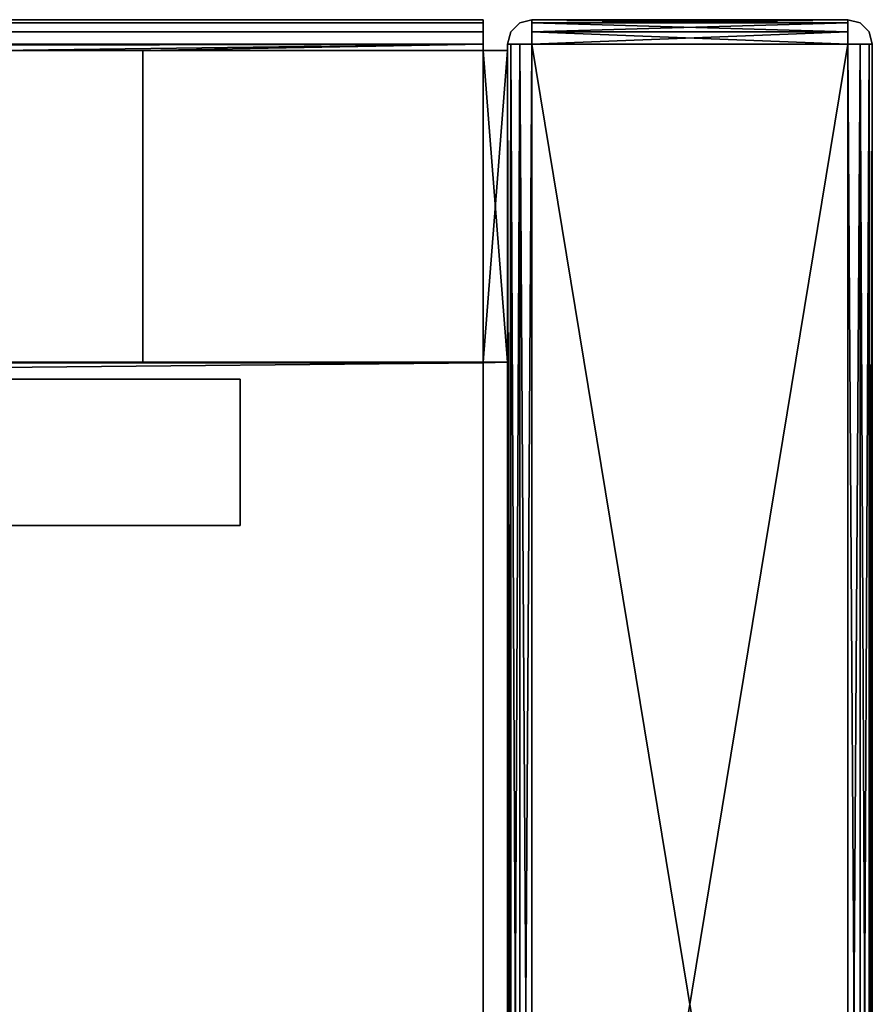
# Model space of a CAD drawing. Extents: x -219 to 381, y -9 to 31.
# Tile 256 of 256: x 377.06 to 380.57, y -4.7 to -0.65. Entities that reach past the tile are written whole.
import ezdxf

# ---------------------------------------------------------------- set-up
doc = ezdxf.new("R2010")
doc.units = 0
doc.header["$LTSCALE"] = 25.4
doc.layers.get('0').update_dxf_attribs({"color": 13, "linetype": 'CONTINUOUS'})

# ---------------------------------------------------------------- blocks, each defined once
blk = doc.blocks.new('IMPULSE-LED-S-8115_STL_1')
at = {"color": 250}
for p, q in [((378.9662, -0.6456, 185.6773), (-217.0338, -0.6456, 185.6773)), ((378.9662, -0.6456, 179.3573), (-217.0338, -0.6456, 179.3573)), ((-217.0338, -0.6456, 180.9573), (378.9662, -0.6456, 180.9573)), ((378.9662, -0.6456, 185.6773), (-217.0338, -0.6456, 185.6773)), ((-217.0338, -0.6456, 180.9573), (378.9662, -0.6456, 180.9573)), ((378.9662, -0.6456, 179.3573), (-217.0338, -0.6456, 179.3573)), ((15.9662, -0.6456, 187.2773), (378.9662, -0.6456, 187.2773)), ((15.9662, -0.6456, 187.2773), (378.9662, -0.6456, 187.2773)), ((378.9662, -0.7723, 185.6129), (378.9662, -0.6456, 185.6773)), ((378.9662, -0.6456, 185.6773), (378.9662, -0.6456, 187.2773)), ((378.9662, -0.6456, 187.2773), (378.9662, -0.659, 187.3273)), ((378.9662, -0.6956, 179.2707), (378.9662, -0.6456, 179.3573)), ((378.9662, -0.6456, 179.3573), (378.9662, -0.6456, 180.9573)), ((378.9662, -0.6456, 180.9573), (378.9662, -0.7723, 180.9656)), ((378.9662, -0.6456, 185.6773), (378.9662, -0.6456, 187.2773)), ((378.9662, -0.6456, 179.3573), (378.9662, -0.6456, 180.9573)), ((378.9662, -0.659, 185.6273), (378.9662, -0.6456, 185.6773)), ((378.9662, -0.6456, 180.9573), (378.9662, -0.659, 181.0073)), ((378.9662, -0.6456, 187.2773), (378.9662, -0.659, 187.3273)), ((378.9662, -0.659, 179.3073), (378.9662, -0.6456, 179.3573)), ((379.1162, -0.659, 179.3573), (379.1662, -0.6456, 179.3573)), ((379.1162, -0.659, 187.2773), (379.1662, -0.6456, 187.2773)), ((380.4662, -0.6456, 179.3573), (379.1662, -0.6456, 179.3573)), ((379.1662, -0.6456, 179.3573), (379.1662, -0.6456, 187.2773)), ((379.1662, -0.6456, 187.2773), (380.4662, -0.6456, 187.2773)), ((379.1662, -0.659, 179.3073), (379.1662, -0.6456, 179.3573)), ((380.4662, -0.6456, 179.3573), (379.1662, -0.6456, 179.3573)), ((379.1662, -0.6456, 179.3573), (379.1662, -0.6456, 187.2773)), ((379.1662, -0.659, 187.3273), (379.1662, -0.6456, 187.2773)), ((379.1662, -0.6456, 187.2773), (380.4662, -0.6456, 187.2773)), ((380.4662, -0.6456, 187.2773), (380.4662, -0.6456, 179.3573)), ((380.4662, -0.6456, 179.3573), (380.4662, -0.659, 179.3073)), ((380.4662, -0.6456, 187.2773), (380.5162, -0.659, 187.2773)), ((380.4662, -0.6456, 179.3573), (380.5162, -0.659, 179.3573)), ((380.4662, -0.6456, 187.2773), (380.4662, -0.6456, 179.3573)), ((380.4662, -0.6456, 187.2773), (380.4662, -0.659, 187.3273)), ((-217.0338, -0.659, 185.6273), (378.9662, -0.659, 185.6273)), ((-217.0338, -0.659, 185.6273), (378.9662, -0.659, 185.6273)), ((-217.0338, -0.659, 181.0073), (378.9662, -0.659, 181.0073)), ((-217.0338, -0.659, 181.0073), (378.9662, -0.659, 181.0073)), ((-217.0338, -0.659, 179.3073), (378.9662, -0.659, 179.3073)), ((-217.0338, -0.659, 179.3073), (378.9662, -0.659, 179.3073)), ((378.9662, -0.659, 187.3273), (15.9662, -0.659, 187.3273)), ((378.9662, -0.659, 187.3273), (15.9662, -0.659, 187.3273)), ((378.9662, -0.659, 187.3273), (378.9662, -0.6956, 187.3639)), ((378.9662, -0.6956, 185.5907), (378.9662, -0.659, 185.6273)), ((378.9662, -0.659, 181.0073), (378.9662, -0.6956, 181.0439)), ((378.9662, -0.659, 187.3273), (378.9662, -0.6956, 187.3639)), ((378.9662, -0.6956, 179.2707), (378.9662, -0.659, 179.3073)), ((379.0796, -0.6956, 179.3573), (379.1162, -0.659, 179.3573)), ((379.0796, -0.6956, 187.2773), (379.1162, -0.659, 187.2773)), ((379.1162, -0.659, 179.3573), (379.1162, -0.659, 187.2773)), ((379.1162, -0.659, 179.3573), (379.1162, -0.659, 187.2773)), ((379.1662, -0.6956, 179.2707), (379.1662, -0.659, 179.3073)), ((379.1662, -0.659, 179.3073), (380.4662, -0.659, 179.3073)), ((379.1662, -0.659, 179.3073), (380.4662, -0.659, 179.3073)), ((379.1662, -0.659, 187.3273), (380.4662, -0.659, 187.3273)), ((379.1662, -0.6956, 187.3639), (379.1662, -0.659, 187.3273)), ((379.1662, -0.659, 187.3273), (380.4662, -0.659, 187.3273)), ((380.4662, -0.659, 179.3073), (380.4662, -0.6956, 179.2707)), ((380.4662, -0.659, 187.3273), (380.4662, -0.6956, 187.3639)), ((380.5162, -0.659, 187.2773), (380.5162, -0.659, 179.3573)), ((380.5162, -0.659, 187.2773), (380.5528, -0.6956, 187.2773)), ((380.5162, -0.659, 179.3573), (380.5528, -0.6956, 179.3573)), ((380.5162, -0.659, 187.2773), (380.5162, -0.659, 179.3573)), ((-217.0338, -0.6956, 185.5907), (378.9662, -0.6956, 185.5907)), ((-217.0338, -0.6956, 185.5907), (378.9662, -0.6956, 185.5907)), ((-217.0338, -0.6956, 181.0439), (378.9662, -0.6956, 181.0439)), ((-217.0338, -0.6956, 181.0439), (378.9662, -0.6956, 181.0439)), ((-217.0338, -0.6956, 179.2707), (378.9662, -0.6956, 179.2707)), ((-217.0338, -0.6956, 179.2707), (378.9662, -0.6956, 179.2707)), ((378.9662, -0.6956, 187.3639), (15.9662, -0.6956, 187.3639)), ((378.9662, -0.6956, 187.3639), (15.9662, -0.6956, 187.3639)), ((378.9662, -0.6956, 187.3639), (378.9662, -0.7456, 187.3773)), ((378.9662, -0.7456, 179.2573), (378.9662, -0.6956, 179.2707)), ((378.9662, -0.7456, 185.5773), (378.9662, -0.6956, 185.5907)), ((378.9662, -0.6956, 181.0439), (378.9662, -0.7456, 181.0573)), ((378.9662, -0.6956, 187.3639), (378.9662, -0.7456, 187.3773)), ((378.9662, -0.7456, 179.2573), (378.9662, -0.6956, 179.2707)), ((379.0662, -0.7456, 179.3573), (379.0796, -0.6956, 179.3573)), ((379.0662, -0.7456, 187.2773), (379.0796, -0.6956, 187.2773)), ((379.0796, -0.6956, 179.3573), (379.0796, -0.6956, 187.2773)), ((379.0796, -0.6956, 179.3573), (379.0796, -0.6956, 187.2773)), ((379.1662, -0.7456, 179.2573), (379.1662, -0.6956, 179.2707)), ((379.1662, -0.6956, 179.2707), (380.4662, -0.6956, 179.2707)), ((379.1662, -0.6956, 179.2707), (380.4662, -0.6956, 179.2707)), ((379.1662, -0.6956, 187.3639), (380.4662, -0.6956, 187.3639)), ((379.1662, -0.7456, 187.3773), (379.1662, -0.6956, 187.3639)), ((379.1662, -0.6956, 187.3639), (380.4662, -0.6956, 187.3639)), ((380.4662, -0.6956, 179.2707), (380.4662, -0.7456, 179.2573)), ((380.4662, -0.6956, 187.3639), (380.4662, -0.7456, 187.3773)), ((380.5528, -0.6956, 187.2773), (380.5528, -0.6956, 179.3573)), ((380.5528, -0.6956, 187.2773), (380.5662, -0.7456, 187.2773)), ((380.5528, -0.6956, 179.3573), (380.5662, -0.7456, 179.3573)), ((380.5528, -0.6956, 187.2773), (380.5528, -0.6956, 179.3573)), ((-217.0338, -0.7456, 185.5773), (378.9662, -0.7456, 185.5773)), ((378.9662, -0.7456, 181.0573), (-217.0338, -0.7456, 181.0573)), ((-217.0338, -0.7456, 179.2573), (378.9662, -0.7456, 179.2573)), ((-217.0338, -0.7456, 185.5773), (378.9662, -0.7456, 185.5773)), ((378.9662, -0.7456, 181.0573), (-217.0338, -0.7456, 181.0573)), ((-217.0338, -0.7456, 179.2573), (378.9662, -0.7456, 179.2573)), ((378.9662, -0.7456, 187.3773), (15.9662, -0.7456, 187.3773)), ((378.9662, -0.7456, 187.3773), (15.9662, -0.7456, 187.3773)), ((378.9662, -0.7456, 185.5773), (378.9662, -0.7723, 185.5773)), ((378.9662, -0.7723, 181.0573), (378.9662, -0.7456, 181.0573)), ((378.9662, -0.7456, 187.3773), (378.9662, -8.6456, 187.3773)), ((378.9662, -8.6456, 179.2573), (378.9662, -0.7456, 179.2573)), ((378.9662, -0.7456, 187.3773), (378.9662, -8.6456, 187.3773)), ((378.9662, -8.6456, 179.2573), (378.9662, -0.7456, 179.2573)), ((379.0662, -8.6456, 187.2773), (379.0662, -0.7456, 187.2773)), ((379.0662, -0.7456, 187.2773), (379.0662, -0.7456, 179.3573)), ((379.0662, -0.7456, 179.3573), (379.0662, -8.6456, 179.3573)), ((379.0662, -0.7456, 179.3573), (379.0662, -8.6456, 179.3573)), ((379.0662, -0.7456, 179.3573), (379.0796, -0.7456, 179.3073)), ((379.0796, -0.7456, 187.3273), (379.0662, -0.7456, 187.2773)), ((379.0662, -8.6456, 187.2773), (379.0662, -0.7456, 187.2773)), ((379.0662, -0.7456, 187.2773), (379.0662, -0.7456, 179.3573)), ((379.0796, -8.6456, 179.3073), (379.0796, -0.7456, 179.3073)), ((379.0796, -0.7456, 179.3073), (379.1162, -0.7456, 179.2707)), ((379.0796, -8.6456, 179.3073), (379.0796, -0.7456, 179.3073)), ((379.1162, -0.7456, 187.3639), (379.0796, -0.7456, 187.3273)), ((379.0796, -0.7456, 187.3273), (379.0796, -8.6456, 187.3273)), ((379.0796, -0.7456, 187.3273), (379.0796, -8.6456, 187.3273)), ((379.1162, -8.6456, 179.2707), (379.1162, -0.7456, 179.2707)), ((379.1162, -0.7456, 179.2707), (379.1662, -0.7456, 179.2573)), ((379.1162, -8.6456, 179.2707), (379.1162, -0.7456, 179.2707)), ((379.1662, -0.7456, 187.3773), (379.1162, -0.7456, 187.3639)), ((379.1162, -0.7456, 187.3639), (379.1162, -8.6456, 187.3639)), ((379.1162, -0.7456, 187.3639), (379.1162, -8.6456, 187.3639)), ((380.4662, -0.7456, 187.3773), (379.1662, -0.7456, 187.3773)), ((379.1662, -0.7456, 187.3773), (379.1662, -8.6456, 187.3773)), ((379.1662, -0.7456, 179.2573), (380.4662, -0.7456, 179.2573)), ((379.1662, -8.6456, 179.2573), (379.1662, -0.7456, 179.2573)), ((379.1662, -8.6456, 179.2573), (379.1662, -0.7456, 179.2573)), ((379.1662, -0.7456, 179.2573), (380.4662, -0.7456, 179.2573)), ((379.1662, -0.7456, 187.3773), (379.1662, -8.6456, 187.3773)), ((380.4662, -0.7456, 187.3773), (379.1662, -0.7456, 187.3773)), ((380.4662, -8.6456, 187.3773), (380.4662, -0.7456, 187.3773)), ((380.4662, -0.7456, 179.2573), (380.4662, -8.6456, 179.2573)), ((380.4662, -0.7456, 179.2573), (380.5162, -0.7456, 179.2707)), ((380.4662, -0.7456, 179.2573), (380.4662, -8.6456, 179.2573)), ((380.5162, -0.7456, 187.3639), (380.4662, -0.7456, 187.3773)), ((380.4662, -8.6456, 187.3773), (380.4662, -0.7456, 187.3773)), ((380.5162, -0.7456, 179.2707), (380.5162, -8.6456, 179.2707)), ((380.5162, -0.7456, 179.2707), (380.5528, -0.7456, 179.3073)), ((380.5162, -0.7456, 179.2707), (380.5162, -8.6456, 179.2707)), ((380.5162, -8.6456, 187.3639), (380.5162, -0.7456, 187.3639)), ((380.5528, -0.7456, 187.3273), (380.5162, -0.7456, 187.3639)), ((380.5162, -8.6456, 187.3639), (380.5162, -0.7456, 187.3639)), ((380.5528, -0.7456, 179.3073), (380.5528, -8.6456, 179.3073)), ((380.5528, -0.7456, 179.3073), (380.5662, -0.7456, 179.3573)), ((380.5528, -0.7456, 179.3073), (380.5528, -8.6456, 179.3073)), ((380.5528, -8.6456, 187.3273), (380.5528, -0.7456, 187.3273)), ((380.5662, -0.7456, 187.2773), (380.5528, -0.7456, 187.3273)), ((380.5528, -8.6456, 187.3273), (380.5528, -0.7456, 187.3273)), ((380.5662, -0.7456, 187.2773), (380.5662, -8.6456, 187.2773)), ((380.5662, -8.6456, 179.3573), (380.5662, -0.7456, 179.3573)), ((380.5662, -0.7456, 179.3573), (380.5662, -0.7456, 187.2773)), ((380.5662, -8.6456, 179.3573), (380.5662, -0.7456, 179.3573)), ((380.5662, -0.7456, 179.3573), (380.5662, -0.7456, 187.2773)), ((380.5662, -0.7456, 187.2773), (380.5662, -8.6456, 187.2773)), ((378.9662, -0.7723, 185.5773), (377.5662, -0.7723, 185.5773)), ((377.5662, -0.7723, 185.5773), (377.5662, -2.0541, 185.5773)), ((377.5662, -2.0541, 181.0573), (377.5662, -0.7723, 181.0573)), ((377.5662, -0.7723, 181.0573), (378.9662, -0.7723, 181.0573)), ((377.5662, -2.0541, 181.0573), (377.5662, -0.7723, 181.0573)), ((377.5662, -0.7723, 185.5773), (377.5662, -2.0541, 185.5773)), ((377.5662, -0.7723, 185.5773), (377.5662, -0.7723, 181.0573)), ((378.9662, -0.7723, 185.5773), (377.5662, -0.7723, 185.5773)), ((377.5662, -0.7723, 181.0573), (378.9662, -0.7723, 181.0573)), ((377.5662, -0.7723, 185.5773), (377.5662, -0.7723, 181.0573)), ((378.9662, -2.0541, 185.6129), (378.9662, -0.7723, 185.6129)), ((378.9662, -0.7723, 180.9656), (378.9662, -2.0541, 180.9656)), ((378.9662, -0.7723, 180.9656), (378.9662, -2.0541, 180.9656)), ((378.9662, -0.7723, 180.9656), (379.0662, -0.7723, 180.9656)), ((379.0662, -0.7723, 185.6129), (378.9662, -0.7723, 185.5773)), ((378.9662, -0.7723, 181.0573), (379.0662, -0.7723, 180.9656)), ((378.9662, -0.7723, 185.6129), (379.0662, -0.7723, 185.6129)), ((378.9662, -2.0541, 185.6129), (378.9662, -0.7723, 185.6129)), ((379.0662, -0.7723, 185.6129), (379.0662, -2.0541, 185.6129)), ((379.0662, -2.0541, 180.9656), (379.0662, -0.7723, 180.9656)), ((379.0662, -0.7723, 180.9656), (379.0662, -0.7723, 185.6129)), ((379.0662, -2.0541, 180.9656), (379.0662, -0.7723, 180.9656)), ((379.0662, -0.7723, 180.9656), (379.0662, -0.7723, 185.6129)), ((379.0662, -0.7723, 185.6129), (379.0662, -2.0541, 185.6129)), ((-217.0338, -2.0565, 185.5773), (377.5662, -2.0541, 185.5773)), ((378.9662, -2.0541, 185.5773), (-217.0338, -2.0565, 185.5773)), ((378.9662, -2.0541, 185.5773), (-217.0338, -2.0565, 186.2964)), ((378.9662, -2.0541, 185.5773), (-217.0338, -2.0565, 186.2964)), ((378.9662, -2.0565, 180.3381), (-217.0338, -2.0541, 181.0573)), ((378.9662, -2.0565, 180.3381), (-217.0338, -2.0541, 181.0573)), ((-217.0338, -2.0541, 181.0573), (378.9662, -2.0565, 181.0573)), ((378.9662, -2.0565, 186.2964), (-217.0338, -2.0565, 186.2964)), ((-217.0338, -2.0565, 180.3381), (378.9662, -2.0565, 180.3381)), ((-217.0338, -2.0565, 180.3381), (378.9662, -2.0565, 180.3381)), ((378.9662, -2.0565, 186.2964), (-217.0338, -2.0565, 186.2964)), ((378.9662, -2.0565, 181.0573), (-215.6338, -2.0541, 181.0573)), ((378.9662, -2.0565, 181.0573), (377.5662, -2.0541, 181.0573)), ((377.5662, -2.0541, 181.0573), (377.5662, -2.0541, 185.5773)), ((378.9662, -2.0541, 185.5773), (377.5662, -2.0541, 181.0573)), ((378.9662, -2.0565, 181.0573), (377.5662, -2.0541, 181.0573)), ((378.9662, -2.0541, 185.5773), (377.5662, -2.0541, 181.0573)), ((377.5662, -2.0541, 185.5773), (378.9662, -2.0541, 185.5773)), ((377.5662, -2.0541, 181.0573), (377.5662, -2.0541, 185.5773)), ((378.9662, -2.0565, 186.2964), (378.9662, -2.0541, 185.6129)), ((378.9662, -2.0565, 180.3381), (378.9662, -2.0541, 180.9656)), ((378.9662, -2.0565, 186.2964), (378.9662, -2.0541, 185.5773)), ((379.0662, -2.0541, 180.9656), (378.9662, -2.0541, 180.9656)), ((378.9662, -2.0541, 185.6129), (379.0662, -2.0541, 185.6129)), ((379.0662, -2.0541, 185.6129), (378.9662, -2.0541, 185.5773)), ((378.9662, -2.0541, 185.5773), (379.0662, -2.0541, 180.9656)), ((379.0662, -2.0541, 180.9656), (378.9662, -2.0565, 181.0573)), ((378.9662, -2.0541, 185.5773), (379.0662, -2.0541, 180.9656)), ((378.9662, -2.0541, 185.5773), (378.9662, -2.0565, 181.0573)), ((378.9662, -2.0541, 185.5773), (378.9662, -2.0565, 181.0573)), ((378.9662, -7.9501, 186.2964), (378.9662, -2.0565, 186.2964)), ((378.9662, -2.0565, 180.3381), (378.9662, -7.9501, 180.3381)), ((378.9662, -2.0565, 181.0573), (378.9662, -2.0565, 180.3381)), ((378.9662, -2.0565, 180.3381), (378.9662, -7.9501, 180.3381)), ((378.9662, -7.9501, 186.2964), (378.9662, -2.0565, 186.2964)), ((379.0662, -2.0541, 185.6129), (379.0662, -2.0541, 180.9656)), ((379.0662, -2.0541, 185.6129), (379.0662, -2.0541, 180.9656))]:
    blk.add_line(p, q, dxfattribs=at)
at = {"color": 7}
for p, q in [((377.9662, -2.1247, 186.244), (-216.0338, -2.1247, 186.244)), ((-216.0338, -2.1247, 180.3905), (377.9662, -2.1247, 180.3905)), ((377.9662, -2.1247, 186.244), (-216.0338, -2.1247, 186.244)), ((-216.0338, -2.1247, 180.3905), (377.9662, -2.1247, 180.3905)), ((377.9662, -2.7255, 186.244), (377.9662, -2.1247, 186.244)), ((377.9662, -2.1247, 180.3905), (377.9662, -2.7255, 180.3905)), ((377.9662, -2.1247, 186.244), (377.9662, -2.1247, 180.3905)), ((377.9662, -2.1247, 180.3905), (377.9662, -2.7255, 180.3905)), ((377.9662, -2.1247, 186.244), (377.9662, -2.1247, 180.3905)), ((377.9662, -2.7255, 186.244), (377.9662, -2.1247, 186.244)), ((-216.0338, -2.7255, 186.244), (377.9662, -2.7255, 186.244)), ((-216.0338, -2.7255, 180.3905), (377.9662, -2.7255, 180.3905)), ((-216.0338, -2.7255, 186.244), (377.9662, -2.7255, 186.244)), ((-216.0338, -2.7255, 180.3905), (377.9662, -2.7255, 180.3905)), ((377.9662, -2.7255, 180.3905), (377.9662, -2.7255, 186.244)), ((377.9662, -2.7255, 180.3905), (377.9662, -2.7255, 186.244))]:
    blk.add_line(p, q, dxfattribs=at)
at = {"color": 250}
mesh = blk.add_polyface(dxfattribs=at)
corners = [(-14.0338, -0.6456, 187.3773), (15.9662, -0.6456, 187.2773), (-14.0338, -0.6456, 187.2773), (15.9662, -0.6456, 187.3773), (-217.0338, -0.6456, 187.2773), (378.9662, -0.6456, 185.6773), (-217.0338, -0.6456, 185.6773), (378.9662, -0.6456, 187.2773)]
mesh.append_faces([[corners[k] for k in face] for face in [(1, 0, 3), (4, 5, 6)]], dxfattribs={"vtx0": -1, "color": 250})
mesh.append_faces([[corners[k] for k in face] for face in [(0, 1, 2), (5, 4, 7), (7, 2, 1)]], dxfattribs={"vtx0": -1, "vtx1": -1, "color": 250})
mesh.append_faces([[corners[k] for k in face] for face in [(7, 4, 2)]], dxfattribs={"vtx0": -1, "vtx2": -1, "color": 250})
mesh = blk.add_polyface(dxfattribs=at)
corners = [(-217.0338, -0.6456, 180.9573), (378.9662, -0.6456, 179.3573), (-217.0338, -0.6456, 179.3573), (378.9662, -0.6456, 180.9573)]
mesh.append_faces([[corners[k] for k in face] for face in [(0, 1, 2), (1, 0, 3)]], dxfattribs={"vtx0": -1, "color": 250})
mesh = blk.add_polyface(dxfattribs=at)
corners = [(-217.0338, -0.6456, 185.6773), (378.9662, -0.659, 185.6273), (-217.0338, -0.659, 185.6273), (378.9662, -0.6456, 185.6773)]
mesh.append_faces([[corners[k] for k in face] for face in [(0, 1, 2), (1, 0, 3)]], dxfattribs={"vtx0": -1, "color": 250})
mesh = blk.add_polyface(dxfattribs=at)
corners = [(-217.0338, -0.659, 181.0073), (378.9662, -0.6456, 180.9573), (-217.0338, -0.6456, 180.9573), (378.9662, -0.659, 181.0073)]
mesh.append_faces([[corners[k] for k in face] for face in [(0, 1, 2), (1, 0, 3)]], dxfattribs={"vtx0": -1, "color": 250})
mesh = blk.add_polyface(dxfattribs=at)
corners = [(-217.0338, -0.6456, 179.3573), (378.9662, -0.659, 179.3073), (-217.0338, -0.659, 179.3073), (378.9662, -0.6456, 179.3573)]
mesh.append_faces([[corners[k] for k in face] for face in [(0, 1, 2), (1, 0, 3)]], dxfattribs={"vtx0": -1, "color": 250})
mesh = blk.add_polyface(dxfattribs=at)
corners = [(15.9662, -0.659, 187.3273), (378.9662, -0.6456, 187.2773), (15.9662, -0.6456, 187.2773), (378.9662, -0.659, 187.3273)]
mesh.append_faces([[corners[k] for k in face] for face in [(0, 1, 2), (1, 0, 3)]], dxfattribs={"vtx0": -1, "color": 250})
mesh = blk.add_polyface(dxfattribs=at)
corners = [(378.9662, -8.7322, 179.3073), (378.9662, -8.7456, 187.2773), (378.9662, -8.7456, 179.3573), (378.9662, -8.6956, 187.3639), (378.9662, -8.6956, 179.2707), (378.9662, -8.6456, 179.2573), (378.9662, -8.6456, 187.3773), (378.9662, -7.9501, 180.3381), (378.9662, -0.7456, 179.2573), (378.9662, -2.0565, 180.3381), (378.9662, -2.0541, 180.9656), (378.9662, -0.7723, 180.9656), (378.9662, -0.6456, 180.9573), (378.9662, -0.6956, 179.2707), (378.9662, -0.6456, 179.3573), (378.9662, -7.9501, 186.2964), (378.9662, -0.7456, 187.3773), (378.9662, -2.0565, 186.2964), (378.9662, -2.0541, 185.6129), (378.9662, -0.7723, 185.6129), (378.9662, -0.6456, 185.6773), (378.9662, -0.6956, 187.3639), (378.9662, -0.659, 187.3273), (378.9662, -0.6456, 187.2773)]
mesh.append_faces([[corners[k] for k in face] for face in [(0, 1, 2), (12, 13, 14), (22, 20, 23)]], dxfattribs={"vtx0": -1, "color": 250})
mesh.append_faces([[corners[k] for k in face] for face in [(1, 0, 3), (3, 5, 6), (7, 8, 9), (9, 8, 10), (10, 8, 11), (11, 8, 12), (6, 15, 16), (15, 6, 7), (16, 20, 21), (21, 20, 22)]], dxfattribs={"vtx0": -1, "vtx1": -1, "color": 250})
mesh.append_faces([[corners[k] for k in face] for face in [(6, 5, 7)]], dxfattribs={"vtx0": -1, "vtx1": -1, "vtx2": -1, "color": 250})
mesh.append_faces([[corners[k] for k in face] for face in [(3, 0, 4), (3, 4, 5), (7, 5, 8), (12, 8, 13), (16, 15, 17), (16, 17, 18), (16, 18, 19), (16, 19, 20)]], dxfattribs={"vtx0": -1, "vtx2": -1, "color": 250})
mesh = blk.add_polyface(dxfattribs=at)
corners = [(379.1162, -0.659, 187.2773), (379.1662, -0.6456, 179.3573), (379.1162, -0.659, 179.3573), (379.1662, -0.6456, 187.2773)]
mesh.append_faces([[corners[k] for k in face] for face in [(0, 1, 2), (1, 0, 3)]], dxfattribs={"vtx0": -1, "color": 250})
mesh = blk.add_polyface(dxfattribs=at)
corners = [(379.1662, -0.6456, 187.2773), (380.4662, -0.6456, 179.3573), (379.1662, -0.6456, 179.3573), (380.4662, -0.6456, 187.2773)]
mesh.append_faces([[corners[k] for k in face] for face in [(0, 1, 2), (1, 0, 3)]], dxfattribs={"vtx0": -1, "color": 250})
mesh = blk.add_polyface(dxfattribs=at)
corners = [(379.1662, -0.6456, 179.3573), (380.4662, -0.659, 179.3073), (379.1662, -0.659, 179.3073), (380.4662, -0.6456, 179.3573)]
mesh.append_faces([[corners[k] for k in face] for face in [(0, 1, 2), (1, 0, 3)]], dxfattribs={"vtx0": -1, "color": 250})
mesh = blk.add_polyface(dxfattribs=at)
corners = [(379.1662, -0.659, 187.3273), (380.4662, -0.6456, 187.2773), (379.1662, -0.6456, 187.2773), (380.4662, -0.659, 187.3273)]
mesh.append_faces([[corners[k] for k in face] for face in [(0, 1, 2), (1, 0, 3)]], dxfattribs={"vtx0": -1, "color": 250})
mesh = blk.add_polyface(dxfattribs=at)
corners = [(380.4662, -0.6456, 187.2773), (380.5162, -0.659, 179.3573), (380.4662, -0.6456, 179.3573), (380.5162, -0.659, 187.2773)]
mesh.append_faces([[corners[k] for k in face] for face in [(0, 1, 2), (1, 0, 3)]], dxfattribs={"vtx0": -1, "color": 250})
mesh = blk.add_polyface(dxfattribs=at)
corners = [(378.9662, -0.659, 185.6273), (-217.0338, -0.6956, 185.5907), (-217.0338, -0.659, 185.6273), (378.9662, -0.6956, 185.5907)]
mesh.append_faces([[corners[k] for k in face] for face in [(0, 1, 2), (1, 0, 3)]], dxfattribs={"vtx0": -1, "color": 250})
mesh = blk.add_polyface(dxfattribs=at)
corners = [(-217.0338, -0.6956, 181.0439), (378.9662, -0.659, 181.0073), (-217.0338, -0.659, 181.0073), (378.9662, -0.6956, 181.0439)]
mesh.append_faces([[corners[k] for k in face] for face in [(0, 1, 2), (1, 0, 3)]], dxfattribs={"vtx0": -1, "color": 250})
mesh = blk.add_polyface(dxfattribs=at)
corners = [(-217.0338, -0.659, 179.3073), (378.9662, -0.6956, 179.2707), (-217.0338, -0.6956, 179.2707), (378.9662, -0.659, 179.3073)]
mesh.append_faces([[corners[k] for k in face] for face in [(0, 1, 2), (1, 0, 3)]], dxfattribs={"vtx0": -1, "color": 250})
mesh = blk.add_polyface(dxfattribs=at)
corners = [(15.9662, -0.6956, 187.3639), (378.9662, -0.659, 187.3273), (15.9662, -0.659, 187.3273), (378.9662, -0.6956, 187.3639)]
mesh.append_faces([[corners[k] for k in face] for face in [(0, 1, 2), (1, 0, 3)]], dxfattribs={"vtx0": -1, "color": 250})
mesh = blk.add_polyface(dxfattribs=at)
corners = [(379.1162, -0.659, 187.2773), (379.0796, -0.6956, 179.3573), (379.0796, -0.6956, 187.2773), (379.1162, -0.659, 179.3573)]
mesh.append_faces([[corners[k] for k in face] for face in [(0, 1, 2), (1, 0, 3)]], dxfattribs={"vtx0": -1, "color": 250})
mesh = blk.add_polyface(dxfattribs=at)
corners = [(379.1662, -0.659, 179.3073), (380.4662, -0.6956, 179.2707), (379.1662, -0.6956, 179.2707), (380.4662, -0.659, 179.3073)]
mesh.append_faces([[corners[k] for k in face] for face in [(0, 1, 2), (1, 0, 3)]], dxfattribs={"vtx0": -1, "color": 250})
mesh = blk.add_polyface(dxfattribs=at)
corners = [(379.1662, -0.6956, 187.3639), (380.4662, -0.659, 187.3273), (379.1662, -0.659, 187.3273), (380.4662, -0.6956, 187.3639)]
mesh.append_faces([[corners[k] for k in face] for face in [(0, 1, 2), (1, 0, 3)]], dxfattribs={"vtx0": -1, "color": 250})
mesh = blk.add_polyface(dxfattribs=at)
corners = [(380.5162, -0.659, 179.3573), (380.5528, -0.6956, 187.2773), (380.5528, -0.6956, 179.3573), (380.5162, -0.659, 187.2773)]
mesh.append_faces([[corners[k] for k in face] for face in [(0, 1, 2), (1, 0, 3)]], dxfattribs={"vtx0": -1, "color": 250})
mesh = blk.add_polyface(dxfattribs=at)
corners = [(378.9662, -0.6956, 185.5907), (-217.0338, -0.7456, 185.5773), (-217.0338, -0.6956, 185.5907), (378.9662, -0.7456, 185.5773)]
mesh.append_faces([[corners[k] for k in face] for face in [(0, 1, 2), (1, 0, 3)]], dxfattribs={"vtx0": -1, "color": 250})
mesh = blk.add_polyface(dxfattribs=at)
corners = [(378.9662, -0.7456, 181.0573), (-217.0338, -0.6956, 181.0439), (-217.0338, -0.7456, 181.0573), (378.9662, -0.6956, 181.0439)]
mesh.append_faces([[corners[k] for k in face] for face in [(0, 1, 2), (1, 0, 3)]], dxfattribs={"vtx0": -1, "color": 250})
mesh = blk.add_polyface(dxfattribs=at)
corners = [(378.9662, -0.6956, 179.2707), (-217.0338, -0.7456, 179.2573), (-217.0338, -0.6956, 179.2707), (378.9662, -0.7456, 179.2573)]
mesh.append_faces([[corners[k] for k in face] for face in [(0, 1, 2), (1, 0, 3)]], dxfattribs={"vtx0": -1, "color": 250})
mesh = blk.add_polyface(dxfattribs=at)
corners = [(378.9662, -0.7456, 187.3773), (15.9662, -0.6956, 187.3639), (15.9662, -0.7456, 187.3773), (378.9662, -0.6956, 187.3639)]
mesh.append_faces([[corners[k] for k in face] for face in [(0, 1, 2), (1, 0, 3)]], dxfattribs={"vtx0": -1, "color": 250})
mesh = blk.add_polyface(dxfattribs=at)
corners = [(379.0796, -0.6956, 187.2773), (379.0662, -0.7456, 179.3573), (379.0662, -0.7456, 187.2773), (379.0796, -0.6956, 179.3573)]
mesh.append_faces([[corners[k] for k in face] for face in [(0, 1, 2), (1, 0, 3)]], dxfattribs={"vtx0": -1, "color": 250})
mesh = blk.add_polyface(dxfattribs=at)
corners = [(380.4662, -0.6956, 179.2707), (379.1662, -0.7456, 179.2573), (379.1662, -0.6956, 179.2707), (380.4662, -0.7456, 179.2573)]
mesh.append_faces([[corners[k] for k in face] for face in [(0, 1, 2), (1, 0, 3)]], dxfattribs={"vtx0": -1, "color": 250})
mesh = blk.add_polyface(dxfattribs=at)
corners = [(380.4662, -0.7456, 187.3773), (379.1662, -0.6956, 187.3639), (379.1662, -0.7456, 187.3773), (380.4662, -0.6956, 187.3639)]
mesh.append_faces([[corners[k] for k in face] for face in [(0, 1, 2), (1, 0, 3)]], dxfattribs={"vtx0": -1, "color": 250})
mesh = blk.add_polyface(dxfattribs=at)
corners = [(380.5528, -0.6956, 179.3573), (380.5662, -0.7456, 187.2773), (380.5662, -0.7456, 179.3573), (380.5528, -0.6956, 187.2773)]
mesh.append_faces([[corners[k] for k in face] for face in [(0, 1, 2), (1, 0, 3)]], dxfattribs={"vtx0": -1, "color": 250})
mesh = blk.add_polyface(dxfattribs=at)
corners = [(378.9662, -0.7456, 185.5773), (-217.0338, -0.7723, 185.5773), (-217.0338, -0.7456, 185.5773), (-215.6338, -0.7723, 185.5773), (-215.6338, -2.0541, 185.5773), (377.5662, -0.7723, 185.5773), (378.9662, -0.7723, 185.5773), (377.5662, -2.0541, 185.5773), (-217.0338, -2.0565, 185.5773)]
mesh.append_faces([[corners[k] for k in face] for face in [(0, 1, 2), (5, 0, 6), (4, 7, 8)]], dxfattribs={"vtx0": -1, "color": 250})
mesh.append_faces([[corners[k] for k in face] for face in [(1, 0, 3), (3, 0, 4), (7, 4, 5)]], dxfattribs={"vtx0": -1, "vtx1": -1, "color": 250})
mesh.append_faces([[corners[k] for k in face] for face in [(4, 0, 5)]], dxfattribs={"vtx0": -1, "vtx1": -1, "vtx2": -1, "color": 250})
mesh = blk.add_polyface(dxfattribs=at)
corners = [(-215.6338, -2.0541, 181.0573), (377.5662, -2.0541, 181.0573), (-215.6338, -0.7723, 181.0573), (378.9662, -2.0565, 181.0573), (-217.0338, -0.7456, 181.0573), (-217.0338, -0.7723, 181.0573), (378.9662, -0.7456, 181.0573), (377.5662, -0.7723, 181.0573), (378.9662, -0.7723, 181.0573)]
mesh.append_faces([[corners[k] for k in face] for face in [(1, 0, 3), (2, 4, 5), (6, 7, 8)]], dxfattribs={"vtx0": -1, "color": 250})
mesh.append_faces([[corners[k] for k in face] for face in [(0, 1, 2), (4, 2, 6), (7, 2, 1)]], dxfattribs={"vtx0": -1, "vtx1": -1, "color": 250})
mesh.append_faces([[corners[k] for k in face] for face in [(6, 2, 7)]], dxfattribs={"vtx0": -1, "vtx1": -1, "vtx2": -1, "color": 250})
mesh = blk.add_polyface(dxfattribs=at)
corners = [(378.9662, -0.7456, 179.2573), (-217.0338, -8.6456, 179.2573), (-217.0338, -0.7456, 179.2573), (378.9662, -8.6456, 179.2573)]
mesh.append_faces([[corners[k] for k in face] for face in [(0, 1, 2), (1, 0, 3)]], dxfattribs={"vtx0": -1, "color": 250})
mesh = blk.add_polyface(dxfattribs=at)
corners = [(378.9662, -8.6456, 187.3773), (15.9662, -0.7456, 187.3773), (15.9662, -8.6456, 187.3773), (378.9662, -0.7456, 187.3773)]
mesh.append_faces([[corners[k] for k in face] for face in [(0, 1, 2), (1, 0, 3)]], dxfattribs={"vtx0": -1, "color": 250})
mesh = blk.add_polyface(dxfattribs=at)
corners = [(379.0662, -0.7456, 187.2773), (379.0662, -8.6456, 179.3573), (379.0662, -8.6456, 187.2773), (379.0662, -2.0541, 185.6129), (379.0662, -0.7723, 185.6129), (379.0662, -0.7723, 180.9656), (379.0662, -2.0541, 180.9656), (379.0662, -0.7456, 179.3573)]
mesh.append_faces([[corners[k] for k in face] for face in [(0, 1, 2)]], dxfattribs={"vtx0": -1, "color": 250})
mesh.append_faces([[corners[k] for k in face] for face in [(3, 0, 4), (4, 0, 5), (1, 6, 7), (6, 1, 3), (7, 5, 0)]], dxfattribs={"vtx0": -1, "vtx1": -1, "color": 250})
mesh.append_faces([[corners[k] for k in face] for face in [(1, 0, 3)]], dxfattribs={"vtx0": -1, "vtx1": -1, "vtx2": -1, "color": 250})
mesh.append_faces([[corners[k] for k in face] for face in [(7, 6, 5)]], dxfattribs={"vtx0": -1, "vtx2": -1, "color": 250})
mesh = blk.add_polyface(dxfattribs=at)
corners = [(379.0662, -0.7456, 179.3573), (379.0796, -8.6456, 179.3073), (379.0662, -8.6456, 179.3573), (379.0796, -0.7456, 179.3073)]
mesh.append_faces([[corners[k] for k in face] for face in [(0, 1, 2), (1, 0, 3)]], dxfattribs={"vtx0": -1, "color": 250})
mesh = blk.add_polyface(dxfattribs=at)
corners = [(379.0796, -0.7456, 187.3273), (379.0662, -8.6456, 187.2773), (379.0796, -8.6456, 187.3273), (379.0662, -0.7456, 187.2773)]
mesh.append_faces([[corners[k] for k in face] for face in [(0, 1, 2), (1, 0, 3)]], dxfattribs={"vtx0": -1, "color": 250})
mesh = blk.add_polyface(dxfattribs=at)
corners = [(379.0796, -0.7456, 179.3073), (379.1162, -8.6456, 179.2707), (379.0796, -8.6456, 179.3073), (379.1162, -0.7456, 179.2707)]
mesh.append_faces([[corners[k] for k in face] for face in [(0, 1, 2), (1, 0, 3)]], dxfattribs={"vtx0": -1, "color": 250})
mesh = blk.add_polyface(dxfattribs=at)
corners = [(379.1162, -0.7456, 187.3639), (379.0796, -8.6456, 187.3273), (379.1162, -8.6456, 187.3639), (379.0796, -0.7456, 187.3273)]
mesh.append_faces([[corners[k] for k in face] for face in [(0, 1, 2), (1, 0, 3)]], dxfattribs={"vtx0": -1, "color": 250})
mesh = blk.add_polyface(dxfattribs=at)
corners = [(379.1662, -0.7456, 179.2573), (379.1162, -8.6456, 179.2707), (379.1162, -0.7456, 179.2707), (379.1662, -8.6456, 179.2573)]
mesh.append_faces([[corners[k] for k in face] for face in [(0, 1, 2), (1, 0, 3)]], dxfattribs={"vtx0": -1, "color": 250})
mesh = blk.add_polyface(dxfattribs=at)
corners = [(379.1662, -8.6456, 187.3773), (379.1162, -0.7456, 187.3639), (379.1162, -8.6456, 187.3639), (379.1662, -0.7456, 187.3773)]
mesh.append_faces([[corners[k] for k in face] for face in [(0, 1, 2), (1, 0, 3)]], dxfattribs={"vtx0": -1, "color": 250})
mesh = blk.add_polyface(dxfattribs=at)
corners = [(380.4662, -8.6456, 187.3773), (379.1662, -0.7456, 187.3773), (379.1662, -8.6456, 187.3773), (380.4662, -0.7456, 187.3773)]
mesh.append_faces([[corners[k] for k in face] for face in [(0, 1, 2), (1, 0, 3)]], dxfattribs={"vtx0": -1, "color": 250})
mesh = blk.add_polyface(dxfattribs=at)
corners = [(380.4662, -0.7456, 179.2573), (379.1662, -8.6456, 179.2573), (379.1662, -0.7456, 179.2573), (380.4662, -8.6456, 179.2573)]
mesh.append_faces([[corners[k] for k in face] for face in [(0, 1, 2), (1, 0, 3)]], dxfattribs={"vtx0": -1, "color": 250})
mesh = blk.add_polyface(dxfattribs=at)
corners = [(380.5162, -0.7456, 179.2707), (380.4662, -8.6456, 179.2573), (380.4662, -0.7456, 179.2573), (380.5162, -8.6456, 179.2707)]
mesh.append_faces([[corners[k] for k in face] for face in [(0, 1, 2), (1, 0, 3)]], dxfattribs={"vtx0": -1, "color": 250})
mesh = blk.add_polyface(dxfattribs=at)
corners = [(380.5162, -8.6456, 187.3639), (380.4662, -0.7456, 187.3773), (380.4662, -8.6456, 187.3773), (380.5162, -0.7456, 187.3639)]
mesh.append_faces([[corners[k] for k in face] for face in [(0, 1, 2), (1, 0, 3)]], dxfattribs={"vtx0": -1, "color": 250})
mesh = blk.add_polyface(dxfattribs=at)
corners = [(380.5162, -0.7456, 179.2707), (380.5528, -8.6456, 179.3073), (380.5162, -8.6456, 179.2707), (380.5528, -0.7456, 179.3073)]
mesh.append_faces([[corners[k] for k in face] for face in [(0, 1, 2), (1, 0, 3)]], dxfattribs={"vtx0": -1, "color": 250})
mesh = blk.add_polyface(dxfattribs=at)
corners = [(380.5528, -0.7456, 187.3273), (380.5162, -8.6456, 187.3639), (380.5528, -8.6456, 187.3273), (380.5162, -0.7456, 187.3639)]
mesh.append_faces([[corners[k] for k in face] for face in [(0, 1, 2), (1, 0, 3)]], dxfattribs={"vtx0": -1, "color": 250})
mesh = blk.add_polyface(dxfattribs=at)
corners = [(380.5528, -0.7456, 179.3073), (380.5662, -8.6456, 179.3573), (380.5528, -8.6456, 179.3073), (380.5662, -0.7456, 179.3573)]
mesh.append_faces([[corners[k] for k in face] for face in [(0, 1, 2), (1, 0, 3)]], dxfattribs={"vtx0": -1, "color": 250})
mesh = blk.add_polyface(dxfattribs=at)
corners = [(380.5662, -0.7456, 187.2773), (380.5528, -8.6456, 187.3273), (380.5662, -8.6456, 187.2773), (380.5528, -0.7456, 187.3273)]
mesh.append_faces([[corners[k] for k in face] for face in [(0, 1, 2), (1, 0, 3)]], dxfattribs={"vtx0": -1, "color": 250})
mesh = blk.add_polyface(dxfattribs=at)
corners = [(380.5662, -0.7456, 179.3573), (380.5662, -8.6456, 187.2773), (380.5662, -8.6456, 179.3573), (380.5662, -0.7456, 187.2773)]
mesh.append_faces([[corners[k] for k in face] for face in [(0, 1, 2), (1, 0, 3)]], dxfattribs={"vtx0": -1, "color": 250})
mesh = blk.add_polyface(dxfattribs=at)
corners = [(377.5662, -0.7723, 185.5773), (377.5662, -2.0541, 181.0573), (377.5662, -2.0541, 185.5773), (377.5662, -0.7723, 181.0573)]
mesh.append_faces([[corners[k] for k in face] for face in [(0, 1, 2), (1, 0, 3)]], dxfattribs={"vtx0": -1, "color": 250})
mesh = blk.add_polyface(dxfattribs=at)
corners = [(377.5662, -0.7723, 185.5773), (378.9662, -0.7723, 181.0573), (377.5662, -0.7723, 181.0573), (379.0662, -0.7723, 185.6129), (379.0662, -0.7723, 180.9656), (378.9662, -0.7723, 185.5773)]
mesh.append_faces([[corners[k] for k in face] for face in [(0, 1, 2), (1, 3, 4)]], dxfattribs={"vtx0": -1, "color": 250})
mesh.append_faces([[corners[k] for k in face] for face in [(3, 1, 5), (5, 1, 0)]], dxfattribs={"vtx0": -1, "vtx1": -1, "color": 250})
mesh = blk.add_polyface(dxfattribs=at)
corners = [(379.0662, -0.7723, 180.9656), (378.9662, -2.0541, 180.9656), (378.9662, -0.7723, 180.9656), (379.0662, -2.0541, 180.9656)]
mesh.append_faces([[corners[k] for k in face] for face in [(0, 1, 2), (1, 0, 3)]], dxfattribs={"vtx0": -1, "color": 250})
mesh = blk.add_polyface(dxfattribs=at)
corners = [(379.0662, -2.0541, 185.6129), (378.9662, -0.7723, 185.6129), (378.9662, -2.0541, 185.6129), (379.0662, -0.7723, 185.6129)]
mesh.append_faces([[corners[k] for k in face] for face in [(0, 1, 2), (1, 0, 3)]], dxfattribs={"vtx0": -1, "color": 250})
mesh = blk.add_polyface(dxfattribs=at)
corners = [(-217.0338, -2.0565, 186.2964), (-217.0338, -2.0565, 185.5773), (378.9662, -2.0541, 185.5773)]
mesh.append_faces([[corners[k] for k in face] for face in [(0, 1, 2)]], dxfattribs={"color": 250})
mesh = blk.add_polyface(dxfattribs=at)
corners = [(-217.0338, -2.0565, 186.2964), (378.9662, -2.0541, 185.5773), (378.9662, -2.0565, 186.2964)]
mesh.append_faces([[corners[k] for k in face] for face in [(0, 1, 2)]], dxfattribs={"color": 250})
mesh = blk.add_polyface(dxfattribs=at)
corners = [(-217.0338, -2.0541, 181.0573), (-217.0338, -2.0565, 180.3381), (378.9662, -2.0565, 180.3381)]
mesh.append_faces([[corners[k] for k in face] for face in [(0, 1, 2)]], dxfattribs={"color": 250})
mesh = blk.add_polyface(dxfattribs=at)
corners = [(-217.0338, -2.0541, 181.0573), (378.9662, -2.0565, 180.3381), (378.9662, -2.0565, 181.0573)]
mesh.append_faces([[corners[k] for k in face] for face in [(0, 1, 2)]], dxfattribs={"color": 250})
mesh = blk.add_polyface(dxfattribs=at)
corners = [(378.9662, -7.9501, 180.3381), (-217.0338, -2.0565, 180.3381), (-217.0338, -7.9501, 180.3381), (378.9662, -2.0565, 180.3381)]
mesh.append_faces([[corners[k] for k in face] for face in [(0, 1, 2), (1, 0, 3)]], dxfattribs={"vtx0": -1, "color": 250})
mesh = blk.add_polyface(dxfattribs=at)
corners = [(378.9662, -2.0565, 186.2964), (-217.0338, -7.9501, 186.2964), (-217.0338, -2.0565, 186.2964), (378.9662, -7.9501, 186.2964)]
mesh.append_faces([[corners[k] for k in face] for face in [(0, 1, 2), (1, 0, 3)]], dxfattribs={"vtx0": -1, "color": 250})
mesh = blk.add_polyface(dxfattribs=at)
corners = [(378.9662, -2.0541, 185.5773), (377.5662, -2.0541, 181.0573), (378.9662, -2.0565, 181.0573)]
mesh.append_faces([[corners[k] for k in face] for face in [(0, 1, 2)]], dxfattribs={"color": 250})
mesh = blk.add_polyface(dxfattribs=at)
corners = [(377.5662, -2.0541, 185.5773), (377.5662, -2.0541, 181.0573), (378.9662, -2.0541, 185.5773)]
mesh.append_faces([[corners[k] for k in face] for face in [(0, 1, 2)]], dxfattribs={"color": 250})
mesh = blk.add_polyface(dxfattribs=at)
corners = [(379.0662, -2.0541, 185.6129), (378.9662, -2.0541, 185.5773), (379.0662, -2.0541, 180.9656)]
mesh.append_faces([[corners[k] for k in face] for face in [(0, 1, 2)]], dxfattribs={"color": 250})
mesh = blk.add_polyface(dxfattribs=at)
corners = [(378.9662, -2.0541, 185.5773), (378.9662, -2.0565, 181.0573), (379.0662, -2.0541, 180.9656)]
mesh.append_faces([[corners[k] for k in face] for face in [(0, 1, 2)]], dxfattribs={"color": 250})
at = {"color": 7}
mesh = blk.add_polyface(dxfattribs=at)
corners = [(377.9662, -2.7255, 186.244), (-216.0338, -2.1247, 186.244), (-216.0338, -2.7255, 186.244), (377.9662, -2.1247, 186.244)]
mesh.append_faces([[corners[k] for k in face] for face in [(0, 1, 2), (1, 0, 3)]], dxfattribs={"vtx0": -1, "color": 7})
mesh = blk.add_polyface(dxfattribs=at)
corners = [(377.9662, -2.1247, 180.3905), (-216.0338, -2.7255, 180.3905), (-216.0338, -2.1247, 180.3905), (377.9662, -2.7255, 180.3905)]
mesh.append_faces([[corners[k] for k in face] for face in [(0, 1, 2), (1, 0, 3)]], dxfattribs={"vtx0": -1, "color": 7})
mesh = blk.add_polyface(dxfattribs=at)
corners = [(-216.0338, -2.1247, 186.244), (377.9662, -2.1247, 180.3905), (-216.0338, -2.1247, 180.3905), (377.9662, -2.1247, 186.244)]
mesh.append_faces([[corners[k] for k in face] for face in [(0, 1, 2), (1, 0, 3)]], dxfattribs={"vtx0": -1, "color": 7})
mesh = blk.add_polyface(dxfattribs=at)
corners = [(377.9662, -2.1247, 180.3905), (377.9662, -2.7255, 186.244), (377.9662, -2.7255, 180.3905), (377.9662, -2.1247, 186.244)]
mesh.append_faces([[corners[k] for k in face] for face in [(0, 1, 2), (1, 0, 3)]], dxfattribs={"vtx0": -1, "color": 7})
mesh = blk.add_polyface(dxfattribs=at)
corners = [(377.9662, -2.7255, 186.244), (-216.0338, -2.7255, 180.3905), (377.9662, -2.7255, 180.3905), (-216.0338, -2.7255, 186.244)]
mesh.append_faces([[corners[k] for k in face] for face in [(0, 1, 2), (1, 0, 3)]], dxfattribs={"vtx0": -1, "color": 7})

msp = doc.modelspace()

# ---------------------------------------------------------------- block references
at = {"color": 0}
msp.add_blockref('IMPULSE-LED-S-8115_STL_1', (0, 0), dxfattribs=at)

doc.saveas('drawing.dxf')
